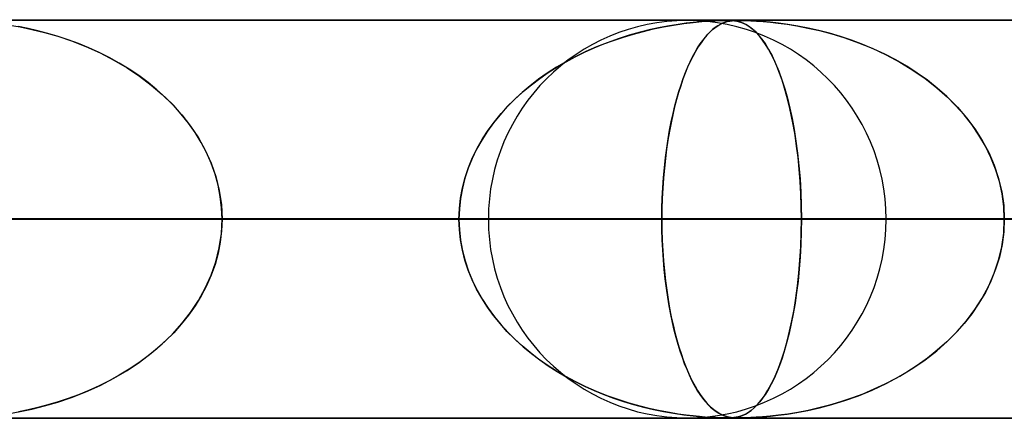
# Model space of a CAD drawing. Header units: millimetres. Extents: x -550 to 550, y -599 to 599.
# Tile 26 of 31: x 257 to 282, y 589 to 599. Entities that reach past the tile are written whole.
import ezdxf

# ---------------------------------------------------------------- set-up
doc = ezdxf.new("R2010")
doc.units = ezdxf.units.MM
doc.layers.add('HIDDEN', color=7, linetype='Continuous')
doc.layers.add('THICK', color=7, linetype='Continuous')

msp = doc.modelspace()

# ---------------------------------------------------------------- linework, layer by layer
at = {"layer": 'HIDDEN'}
for p, q in [((0, 598.99), (388.195, 598.99)), ((388.195, 598.99), (0, 598.99)), ((372.713, 598.98), (0.316, 598.98)), ((256.596, 598.866), (256.865, 598.819)), ((273.158, 598.847), (272.925, 598.803)), ((273.006, 598.819), (273.259, 598.864)), ((273.374, 598.882), (273.158, 598.847)), ((273.259, 598.864), (273.511, 598.901)), ((273.573, 598.909), (273.374, 598.882)), ((273.511, 598.901), (273.752, 598.93)), ((273.752, 598.93), (273.573, 598.909)), ((273.752, 598.93), (273.969, 598.951)), ((273.91, 598.946), (273.752, 598.93)), ((274.052, 598.958), (273.91, 598.946)), ((273.969, 598.951), (274.155, 598.965)), ((274.188, 598.967), (274.052, 598.958)), ((274.155, 598.965), (274.306, 598.973)), ((274.314, 598.973), (274.188, 598.967)), ((274.366, 598.847), (274.303, 598.803)), ((274.306, 598.973), (274.423, 598.977)), ((274.423, 598.977), (274.314, 598.973)), ((274.324, 598.819), (274.394, 598.864)), ((274.427, 598.882), (274.366, 598.847)), ((274.394, 598.864), (274.465, 598.901)), ((274.512, 598.979), (274.423, 598.977)), ((274.423, 598.977), (274.514, 598.979)), ((274.483, 598.909), (274.427, 598.882)), ((274.465, 598.901), (274.536, 598.93)), ((274.536, 598.93), (274.483, 598.909)), ((274.587, 598.98), (274.512, 598.979)), ((274.514, 598.979), (274.588, 598.98)), ((274.536, 598.93), (274.603, 598.951)), ((274.584, 598.946), (274.536, 598.93)), ((274.631, 598.958), (274.584, 598.946)), ((274.653, 598.979), (274.587, 598.98)), ((274.588, 598.98), (274.591, 598.98)), ((274.591, 598.98), (274.593, 598.98)), ((274.593, 598.98), (274.595, 598.98)), ((274.595, 598.98), (274.598, 598.98)), ((274.598, 598.98), (274.6, 598.98)), ((274.6, 598.98), (274.602, 598.98)), ((274.603, 598.951), (274.668, 598.965)), ((274.611, 598.98), (274.674, 598.979)), ((274.68, 598.967), (274.631, 598.958)), ((274.713, 598.977), (274.653, 598.979)), ((274.668, 598.965), (274.729, 598.973)), ((274.674, 598.979), (274.732, 598.976)), ((274.732, 598.973), (274.68, 598.967)), ((274.77, 598.973), (274.713, 598.977)), ((274.729, 598.973), (274.786, 598.977)), ((274.787, 598.977), (274.732, 598.973)), ((274.732, 598.976), (274.788, 598.971)), ((274.826, 598.965), (274.77, 598.973)), ((274.786, 598.977), (274.845, 598.979)), ((274.844, 598.979), (274.787, 598.977)), ((274.788, 598.971), (274.846, 598.962)), ((274.882, 598.954), (274.826, 598.965)), ((274.909, 598.98), (274.844, 598.979)), ((274.845, 598.979), (274.91, 598.98)), ((274.846, 598.962), (274.903, 598.949)), ((274.94, 598.937), (274.882, 598.954)), ((274.903, 598.949), (274.959, 598.931)), ((274.985, 598.979), (274.909, 598.98)), ((274.91, 598.98), (274.987, 598.979)), ((275.002, 598.914), (274.94, 598.937)), ((274.959, 598.931), (275.017, 598.907)), ((275.079, 598.977), (274.985, 598.979)), ((274.987, 598.979), (275.08, 598.977)), ((275.068, 598.882), (275.002, 598.914)), ((275.017, 598.907), (275.081, 598.875)), ((275.138, 598.841), (275.068, 598.882)), ((275.194, 598.973), (275.079, 598.977)), ((275.08, 598.977), (275.196, 598.973)), ((275.081, 598.875), (275.149, 598.833)), ((275.208, 598.79), (275.138, 598.841)), ((275.331, 598.965), (275.194, 598.973)), ((275.196, 598.973), (275.341, 598.965)), ((275.492, 598.954), (275.331, 598.965)), ((275.341, 598.965), (275.507, 598.953)), ((275.678, 598.937), (275.492, 598.954)), ((275.507, 598.953), (275.689, 598.936)), ((275.888, 598.914), (275.678, 598.937)), ((275.689, 598.936), (275.885, 598.914)), ((275.885, 598.914), (276.106, 598.884)), ((276.121, 598.882), (275.888, 598.914)), ((276.106, 598.884), (276.354, 598.844)), ((276.373, 598.841), (276.121, 598.882)), ((276.354, 598.844), (276.626, 598.791)), ((276.634, 598.79), (276.373, 598.841)), ((257.064, 598.778), (256.822, 598.827)), ((256.865, 598.819), (257.159, 598.757)), ((257.31, 598.721), (257.064, 598.778)), ((257.159, 598.757), (257.473, 598.679)), ((257.561, 598.655), (257.31, 598.721)), ((257.473, 598.679), (257.805, 598.582)), ((257.815, 598.579), (257.561, 598.655)), ((272.147, 598.61), (271.868, 598.521)), ((272, 598.564), (272.25, 598.64)), ((272.418, 598.686), (272.147, 598.61)), ((272.25, 598.64), (272.501, 598.707)), ((272.678, 598.75), (272.418, 598.686)), ((272.501, 598.707), (272.753, 598.767)), ((272.925, 598.803), (272.678, 598.75)), ((272.753, 598.767), (273.006, 598.819)), ((274.094, 598.61), (274.02, 598.521)), ((274.055, 598.564), (274.121, 598.64)), ((274.166, 598.686), (274.094, 598.61)), ((274.121, 598.64), (274.188, 598.707)), ((274.236, 598.75), (274.166, 598.686)), ((274.188, 598.707), (274.256, 598.767)), ((274.303, 598.803), (274.236, 598.75)), ((274.256, 598.767), (274.324, 598.819)), ((275.149, 598.833), (275.223, 598.778)), ((275.279, 598.729), (275.208, 598.79)), ((275.223, 598.778), (275.301, 598.708)), ((275.35, 598.659), (275.279, 598.729)), ((275.301, 598.708), (275.382, 598.623)), ((275.421, 598.577), (275.35, 598.659)), ((275.382, 598.623), (275.467, 598.52)), ((276.626, 598.791), (276.92, 598.725)), ((276.901, 598.729), (276.634, 598.79)), ((277.172, 598.659), (276.901, 598.729)), ((276.92, 598.725), (277.231, 598.642)), ((277.447, 598.577), (277.172, 598.659)), ((277.231, 598.642), (277.557, 598.542)), ((257.805, 598.582), (258.151, 598.466)), ((258.07, 598.494), (257.815, 598.579)), ((258.328, 598.399), (258.07, 598.494)), ((258.151, 598.466), (258.508, 598.326)), ((258.585, 598.293), (258.328, 598.399)), ((271.265, 598.291), (271.507, 598.39)), ((271.591, 598.422), (271.321, 598.315)), ((271.507, 598.39), (271.752, 598.481)), ((271.868, 598.521), (271.591, 598.422)), ((271.752, 598.481), (272, 598.564)), ((273.86, 598.291), (273.924, 598.39)), ((273.946, 598.422), (273.875, 598.315)), ((273.924, 598.39), (273.989, 598.481)), ((274.02, 598.521), (273.946, 598.422)), ((273.989, 598.481), (274.055, 598.564)), ((275.493, 598.484), (275.421, 598.577)), ((275.467, 598.52), (275.553, 598.398)), ((275.565, 598.38), (275.493, 598.484)), ((275.553, 598.398), (275.641, 598.254)), ((275.637, 598.262), (275.565, 598.38)), ((277.724, 598.484), (277.447, 598.577)), ((277.557, 598.542), (277.894, 598.422)), ((278.003, 598.38), (277.724, 598.484)), ((277.894, 598.422), (278.239, 598.281)), ((278.282, 598.262), (278.003, 598.38)), ((258.508, 598.326), (258.868, 598.164)), ((258.842, 598.176), (258.585, 598.293)), ((259.098, 598.048), (258.842, 598.176)), ((258.868, 598.164), (259.216, 597.985)), ((270.791, 598.069), (271.026, 598.184)), ((271.059, 598.199), (270.804, 598.076)), ((271.026, 598.184), (271.265, 598.291)), ((271.321, 598.315), (271.059, 598.199)), ((273.735, 598.069), (273.797, 598.184)), ((273.806, 598.199), (273.739, 598.076)), ((273.797, 598.184), (273.86, 598.291)), ((273.875, 598.315), (273.806, 598.199)), ((275.708, 598.132), (275.637, 598.262)), ((275.641, 598.254), (275.73, 598.088)), ((275.779, 597.988), (275.708, 598.132)), ((278.239, 598.281), (278.59, 598.117)), ((278.56, 598.132), (278.282, 598.262)), ((278.836, 597.988), (278.56, 598.132)), ((278.59, 598.117), (278.935, 597.932)), ((259.35, 597.908), (259.098, 598.048)), ((259.216, 597.985), (259.546, 597.79)), ((259.598, 597.758), (259.35, 597.908)), ((270.558, 597.944), (270.32, 597.804)), ((270.335, 597.813), (270.56, 597.945)), ((270.804, 598.076), (270.558, 597.944)), ((270.56, 597.945), (270.791, 598.069)), ((273.674, 597.944), (273.611, 597.804)), ((273.615, 597.813), (273.674, 597.945)), ((273.739, 598.076), (273.674, 597.944)), ((273.674, 597.945), (273.735, 598.069)), ((275.73, 598.088), (275.817, 597.903)), ((275.848, 597.831), (275.779, 597.988)), ((275.817, 597.903), (275.899, 597.704)), ((279.107, 597.831), (278.836, 597.988)), ((278.935, 597.932), (279.263, 597.733)), ((259.546, 597.79), (259.859, 597.581)), ((259.838, 597.596), (259.598, 597.758)), ((270.09, 597.657), (269.869, 597.503)), ((269.898, 597.524), (270.114, 597.673)), ((270.32, 597.804), (270.09, 597.657)), ((270.114, 597.673), (270.335, 597.813)), ((273.55, 597.657), (273.492, 597.503)), ((273.5, 597.524), (273.557, 597.673)), ((273.611, 597.804), (273.55, 597.657)), ((273.557, 597.673), (273.615, 597.813)), ((275.915, 597.661), (275.848, 597.831)), ((275.899, 597.704), (275.975, 597.491)), ((275.98, 597.477), (275.915, 597.661)), ((279.371, 597.661), (279.107, 597.831)), ((279.263, 597.733), (279.572, 597.519)), ((279.628, 597.477), (279.371, 597.661)), ((260.071, 597.424), (259.838, 597.596)), ((259.859, 597.581), (260.154, 597.358)), ((260.296, 597.241), (260.071, 597.424)), ((260.154, 597.358), (260.43, 597.122)), ((269.487, 597.199), (269.689, 597.366)), ((269.869, 597.503), (269.658, 597.341)), ((269.689, 597.366), (269.898, 597.524)), ((273.391, 597.199), (273.445, 597.366)), ((273.492, 597.503), (273.436, 597.341)), ((273.445, 597.366), (273.5, 597.524)), ((275.975, 597.491), (276.047, 597.265)), ((276.042, 597.281), (275.98, 597.477)), ((279.572, 597.519), (279.861, 597.292)), ((279.875, 597.281), (279.628, 597.477)), ((260.511, 597.047), (260.296, 597.241)), ((260.43, 597.122), (260.686, 596.873)), ((269.456, 597.172), (269.263, 596.994)), ((269.292, 597.022), (269.487, 597.199)), ((269.658, 597.341), (269.456, 597.172)), ((273.383, 597.172), (273.332, 596.994)), ((273.34, 597.022), (273.391, 597.199)), ((273.436, 597.341), (273.383, 597.172)), ((276.102, 597.072), (276.042, 597.281)), ((276.047, 597.265), (276.114, 597.027)), ((279.861, 597.292), (280.13, 597.053)), ((280.111, 597.072), (279.875, 597.281)), ((260.715, 596.842), (260.511, 597.047)), ((260.686, 596.873), (260.922, 596.609)), ((269.263, 596.994), (269.078, 596.808)), ((269.106, 596.837), (269.292, 597.022)), ((273.332, 596.994), (273.283, 596.808)), ((273.291, 596.837), (273.34, 597.022)), ((276.159, 596.849), (276.102, 597.072)), ((276.114, 597.027), (276.176, 596.777)), ((280.335, 596.849), (280.111, 597.072)), ((280.13, 597.053), (280.379, 596.802)), ((260.907, 596.626), (260.715, 596.842)), ((261.087, 596.4), (260.907, 596.626)), ((268.904, 596.613), (268.739, 596.409)), ((268.761, 596.438), (268.928, 596.642)), ((269.078, 596.808), (268.904, 596.613)), ((268.928, 596.642), (269.106, 596.837)), ((273.237, 596.613), (273.194, 596.409)), ((273.199, 596.438), (273.244, 596.642)), ((273.283, 596.808), (273.237, 596.613)), ((273.244, 596.642), (273.291, 596.837)), ((276.212, 596.613), (276.159, 596.849)), ((276.176, 596.777), (276.232, 596.515)), ((276.261, 596.364), (276.212, 596.613)), ((280.545, 596.613), (280.335, 596.849)), ((280.379, 596.802), (280.607, 596.538)), ((280.741, 596.364), (280.545, 596.613)), ((260.922, 596.609), (261.139, 596.33)), ((261.253, 596.164), (261.087, 596.4)), ((268.739, 596.409), (268.585, 596.197)), ((268.605, 596.225), (268.761, 596.438)), ((273.194, 596.409), (273.153, 596.197)), ((273.158, 596.225), (273.199, 596.438)), ((276.232, 596.515), (276.283, 596.239)), ((276.306, 596.102), (276.261, 596.364)), ((280.607, 596.538), (280.815, 596.261)), ((280.92, 596.102), (280.741, 596.364)), ((261.139, 596.33), (261.335, 596.034)), ((261.404, 595.917), (261.253, 596.164)), ((268.585, 596.197), (268.444, 595.976)), ((268.461, 596.004), (268.605, 596.225)), ((273.153, 596.197), (273.116, 595.976)), ((273.12, 596.004), (273.158, 596.225)), ((276.283, 596.239), (276.329, 595.95)), ((280.815, 596.261), (281.001, 595.969)), ((261.335, 596.034), (261.508, 595.722)), ((261.538, 595.661), (261.404, 595.917)), ((268.444, 595.976), (268.316, 595.747)), ((268.33, 595.774), (268.461, 596.004)), ((273.116, 595.976), (273.082, 595.747)), ((273.086, 595.774), (273.12, 596.004)), ((276.346, 595.828), (276.306, 596.102)), ((276.329, 595.95), (276.369, 595.647)), ((281.08, 595.828), (280.92, 596.102)), ((281.001, 595.969), (281.164, 595.664)), ((261.508, 595.722), (261.654, 595.396)), ((261.654, 595.397), (261.538, 595.661)), ((268.316, 595.747), (268.203, 595.511)), ((268.214, 595.536), (268.33, 595.774)), ((273.082, 595.747), (273.052, 595.511)), ((273.055, 595.536), (273.086, 595.774)), ((276.381, 595.542), (276.346, 595.828)), ((276.369, 595.647), (276.403, 595.331)), ((281.22, 595.542), (281.08, 595.828)), ((281.164, 595.664), (281.301, 595.345)), ((261.752, 595.124), (261.654, 595.397)), ((261.654, 595.396), (261.772, 595.058)), ((268.203, 595.511), (268.105, 595.269)), ((268.113, 595.291), (268.214, 595.536)), ((273.052, 595.511), (273.026, 595.269)), ((273.028, 595.291), (273.055, 595.536)), ((276.411, 595.245), (276.381, 595.542)), ((281.338, 595.245), (281.22, 595.542)), ((268.105, 595.269), (268.023, 595.021)), ((268.028, 595.039), (268.113, 595.291)), ((273.026, 595.269), (273.004, 595.021)), ((273.006, 595.039), (273.028, 595.291)), ((276.403, 595.331), (276.43, 595.006)), ((276.435, 594.94), (276.411, 595.245)), ((281.301, 595.345), (281.411, 595.016)), ((281.432, 594.94), (281.338, 595.245)), ((261.828, 594.846), (261.752, 595.124)), ((261.772, 595.058), (261.858, 594.708)), ((268.023, 595.021), (267.959, 594.768)), ((267.962, 594.781), (268.028, 595.039)), ((273.004, 595.021), (272.987, 594.768)), ((272.988, 594.781), (273.006, 595.039)), ((276.43, 595.006), (276.45, 594.672)), ((276.452, 594.628), (276.435, 594.94)), ((281.411, 595.016), (281.491, 594.68)), ((281.5, 594.628), (281.432, 594.94)), ((261.884, 594.564), (261.828, 594.846)), ((261.858, 594.708), (261.911, 594.351)), ((267.959, 594.768), (267.912, 594.511)), ((267.913, 594.52), (267.962, 594.781)), ((272.975, 594.52), (272.988, 594.781)), ((272.987, 594.768), (272.975, 594.511)), ((276.45, 594.672), (276.462, 594.334)), ((281.491, 594.68), (281.54, 594.337)), ((261.917, 594.279), (261.884, 594.564)), ((267.884, 594.256), (267.913, 594.52)), ((267.912, 594.511), (267.884, 594.251)), ((272.967, 594.256), (272.975, 594.52)), ((272.975, 594.511), (272.967, 594.251)), ((276.462, 594.311), (276.452, 594.628)), ((281.542, 594.311), (281.5, 594.628)), ((261.911, 594.351), (261.929, 593.99)), ((261.929, 593.99), (261.917, 594.279)), ((267.874, 593.99), (267.884, 594.256)), ((267.884, 594.251), (267.874, 593.99)), ((272.965, 593.99), (272.967, 594.256)), ((272.967, 594.251), (272.965, 593.99)), ((276.462, 594.334), (276.466, 593.99)), ((276.466, 593.99), (276.462, 594.311)), ((281.54, 594.337), (281.556, 593.99)), ((281.556, 593.99), (281.542, 594.311)), ((5, 593.99), (276.466, 593.99)), ((267.874, 593.99), (5, 593.99)), ((276.466, 593.99), (5, 593.99)), ((5, 593.99), (267.874, 593.99)), ((5, 593.99), (296.093, 593.99)), ((287.502, 593.99), (5, 593.99)), ((296.093, 593.99), (5, 593.99)), ((5, 593.99), (287.502, 593.99)), ((5, 593.99), (315.719, 593.99)), ((307.128, 593.99), (5, 593.99)), ((315.719, 593.99), (5, 593.99)), ((5, 593.99), (307.128, 593.99)), ((5, 593.99), (335.346, 593.99)), ((326.755, 593.99), (5, 593.99)), ((335.346, 593.99), (5, 593.99)), ((5, 593.99), (326.755, 593.99)), ((5, 593.99), (354.973, 593.99)), ((346.382, 593.99), (5, 593.99)), ((354.973, 593.99), (5, 593.99)), ((5, 593.99), (346.382, 593.99)), ((5, 593.99), (374.599, 593.99)), ((366.008, 593.99), (5, 593.99)), ((374.599, 593.99), (5, 593.99)), ((5, 593.99), (366.008, 593.99)), ((268.61, 593.99), (233.709, 593.99)), ((233.709, 593.99), (268.61, 593.99)), ((242.301, 593.99), (278.59, 593.99)), ((278.59, 593.99), (242.301, 593.99)), ((291.41, 593.99), (253.337, 593.99)), ((253.337, 593.99), (291.41, 593.99)), ((256.838, 593.99), (267.874, 593.99)), ((267.874, 593.99), (256.838, 593.99)), ((261.911, 593.629), (261.929, 593.99)), ((261.929, 593.99), (261.917, 593.701)), ((261.929, 593.99), (301.39, 593.99)), ((301.39, 593.99), (261.929, 593.99)), ((272.965, 593.99), (261.929, 593.99)), ((261.929, 593.99), (272.965, 593.99)), ((267.884, 593.729), (267.874, 593.99)), ((267.874, 593.99), (267.884, 593.724)), ((272.965, 593.99), (272.967, 593.724)), ((314.21, 593.99), (272.965, 593.99)), ((272.967, 593.733), (272.965, 593.99)), ((272.965, 593.99), (314.21, 593.99)), ((276.461, 593.643), (276.466, 593.99)), ((276.466, 593.99), (276.462, 593.669)), ((276.466, 593.99), (287.502, 593.99)), ((287.502, 593.99), (276.466, 593.99)), ((281.54, 593.643), (281.556, 593.99)), ((281.556, 593.99), (281.542, 593.669)), ((261.917, 593.701), (261.884, 593.416)), ((267.912, 593.469), (267.884, 593.729)), ((267.884, 593.724), (267.913, 593.46)), ((272.974, 593.476), (272.967, 593.733)), ((272.967, 593.724), (272.975, 593.46)), ((276.462, 593.669), (276.452, 593.352)), ((281.542, 593.669), (281.5, 593.352)), ((261.884, 593.416), (261.828, 593.133)), ((261.858, 593.272), (261.911, 593.629)), ((267.959, 593.212), (267.912, 593.469)), ((267.913, 593.46), (267.962, 593.199)), ((272.986, 593.223), (272.974, 593.476)), ((272.975, 593.46), (272.988, 593.199)), ((276.449, 593.3), (276.461, 593.643)), ((281.491, 593.3), (281.54, 593.643)), ((261.772, 592.922), (261.858, 593.272)), ((268.023, 592.959), (267.959, 593.212)), ((267.962, 593.199), (268.028, 592.941)), ((273.003, 592.973), (272.986, 593.223)), ((272.988, 593.199), (273.006, 592.941)), ((276.429, 592.964), (276.449, 593.3)), ((276.452, 593.352), (276.435, 593.04)), ((281.411, 592.964), (281.491, 593.3)), ((281.5, 593.352), (281.432, 593.04)), ((261.654, 592.584), (261.772, 592.922)), ((261.828, 593.133), (261.752, 592.856)), ((268.105, 592.711), (268.023, 592.959)), ((268.028, 592.941), (268.113, 592.689)), ((273.024, 592.729), (273.003, 592.973)), ((273.006, 592.941), (273.028, 592.689)), ((276.402, 592.635), (276.429, 592.964)), ((276.435, 593.04), (276.411, 592.735)), ((281.301, 592.635), (281.411, 592.964)), ((281.432, 593.04), (281.338, 592.735)), ((261.752, 592.856), (261.654, 592.583)), ((268.203, 592.469), (268.105, 592.711)), ((268.113, 592.689), (268.214, 592.443)), ((273.049, 592.49), (273.024, 592.729)), ((273.028, 592.689), (273.055, 592.443)), ((276.411, 592.735), (276.381, 592.438)), ((281.338, 592.735), (281.22, 592.438)), ((261.508, 592.258), (261.654, 592.584)), ((261.654, 592.583), (261.538, 592.319)), ((268.316, 592.233), (268.203, 592.469)), ((268.214, 592.443), (268.33, 592.206)), ((273.079, 592.257), (273.049, 592.49)), ((273.055, 592.443), (273.086, 592.206)), ((276.381, 592.438), (276.346, 592.152)), ((276.367, 592.316), (276.402, 592.635)), ((281.22, 592.438), (281.08, 592.152)), ((281.164, 592.316), (281.301, 592.635)), ((261.335, 591.946), (261.508, 592.258)), ((261.538, 592.319), (261.404, 592.063)), ((268.444, 592.004), (268.316, 592.233)), ((268.33, 592.206), (268.461, 591.976)), ((273.112, 592.03), (273.079, 592.257)), ((273.086, 592.206), (273.12, 591.976)), ((276.326, 592.011), (276.367, 592.316)), ((281.001, 592.011), (281.164, 592.316)), ((261.139, 591.65), (261.335, 591.946)), ((261.404, 592.063), (261.253, 591.816)), ((268.585, 591.783), (268.444, 592.004)), ((268.461, 591.976), (268.605, 591.755)), ((273.148, 591.811), (273.112, 592.03)), ((273.12, 591.976), (273.158, 591.755)), ((276.28, 591.719), (276.326, 592.011)), ((276.346, 592.152), (276.306, 591.878)), ((280.815, 591.719), (281.001, 592.011)), ((281.08, 592.152), (280.92, 591.878)), ((261.253, 591.816), (261.087, 591.58)), ((268.739, 591.57), (268.585, 591.783)), ((268.605, 591.755), (268.761, 591.542)), ((273.188, 591.601), (273.148, 591.811)), ((273.158, 591.755), (273.199, 591.542)), ((276.227, 591.442), (276.28, 591.719)), ((276.306, 591.878), (276.261, 591.616)), ((280.607, 591.442), (280.815, 591.719)), ((280.92, 591.878), (280.741, 591.616)), ((261.087, 591.58), (260.907, 591.354)), ((260.922, 591.371), (261.139, 591.65)), ((268.904, 591.367), (268.739, 591.57)), ((268.761, 591.542), (268.928, 591.338)), ((273.23, 591.398), (273.188, 591.601)), ((273.199, 591.542), (273.244, 591.338)), ((276.17, 591.178), (276.227, 591.442)), ((276.261, 591.616), (276.212, 591.367)), ((280.379, 591.178), (280.607, 591.442)), ((280.741, 591.616), (280.545, 591.367)), ((260.686, 591.107), (260.922, 591.371)), ((260.907, 591.354), (260.715, 591.138)), ((269.078, 591.172), (268.904, 591.367)), ((268.928, 591.338), (269.106, 591.143)), ((273.275, 591.205), (273.23, 591.398)), ((273.244, 591.338), (273.291, 591.143)), ((273.323, 591.02), (273.275, 591.205)), ((276.107, 590.927), (276.17, 591.178)), ((276.212, 591.367), (276.159, 591.131)), ((280.13, 590.927), (280.379, 591.178)), ((280.545, 591.367), (280.335, 591.131)), ((260.511, 590.933), (260.296, 590.739)), ((260.43, 590.858), (260.686, 591.107)), ((260.715, 591.138), (260.511, 590.933)), ((269.263, 590.986), (269.078, 591.172)), ((269.106, 591.143), (269.292, 590.958)), ((269.456, 590.808), (269.263, 590.986)), ((269.292, 590.958), (269.487, 590.781)), ((273.291, 591.143), (273.34, 590.958)), ((273.373, 590.843), (273.323, 591.02)), ((273.34, 590.958), (273.391, 590.781)), ((276.159, 591.131), (276.102, 590.908)), ((280.335, 591.131), (280.111, 590.908)), ((260.296, 590.739), (260.071, 590.556)), ((260.154, 590.622), (260.43, 590.858)), ((269.658, 590.639), (269.456, 590.808)), ((269.487, 590.781), (269.689, 590.614)), ((273.425, 590.675), (273.373, 590.843)), ((273.391, 590.781), (273.445, 590.614)), ((275.966, 590.461), (276.039, 590.688)), ((276.042, 590.699), (275.98, 590.503)), ((276.039, 590.688), (276.107, 590.927)), ((276.102, 590.908), (276.042, 590.699)), ((279.572, 590.461), (279.861, 590.688)), ((279.875, 590.699), (279.628, 590.503)), ((279.861, 590.688), (280.13, 590.927)), ((280.111, 590.908), (279.875, 590.699)), ((260.071, 590.556), (259.838, 590.384)), ((259.859, 590.399), (260.154, 590.622)), ((269.869, 590.477), (269.658, 590.639)), ((269.689, 590.614), (269.898, 590.456)), ((270.09, 590.323), (269.869, 590.477)), ((269.898, 590.456), (270.114, 590.307)), ((273.479, 590.514), (273.425, 590.675)), ((273.445, 590.614), (273.5, 590.456)), ((273.536, 590.36), (273.479, 590.514)), ((273.5, 590.456), (273.557, 590.307)), ((275.887, 590.247), (275.966, 590.461)), ((275.98, 590.503), (275.915, 590.319)), ((279.263, 590.247), (279.572, 590.461)), ((279.628, 590.503), (279.371, 590.319)), ((259.216, 589.995), (259.546, 590.19)), ((259.598, 590.222), (259.35, 590.072)), ((259.546, 590.19), (259.859, 590.399)), ((259.838, 590.384), (259.598, 590.222)), ((270.32, 590.176), (270.09, 590.323)), ((270.114, 590.307), (270.335, 590.167)), ((273.595, 590.213), (273.536, 590.36)), ((273.557, 590.307), (273.615, 590.167)), ((273.656, 590.073), (273.595, 590.213)), ((275.804, 590.048), (275.887, 590.247)), ((275.915, 590.319), (275.848, 590.149)), ((278.935, 590.048), (279.263, 590.247)), ((279.371, 590.319), (279.107, 590.149)), ((258.868, 589.816), (259.216, 589.995)), ((259.35, 590.072), (259.098, 589.932)), ((270.558, 590.036), (270.32, 590.176)), ((270.335, 590.167), (270.56, 590.035)), ((270.804, 589.904), (270.558, 590.036)), ((270.56, 590.035), (270.791, 589.911)), ((273.615, 590.167), (273.674, 590.035)), ((273.72, 589.941), (273.656, 590.073)), ((273.674, 590.035), (273.735, 589.911)), ((273.785, 589.817), (273.72, 589.941)), ((275.779, 589.992), (275.708, 589.848)), ((275.716, 589.863), (275.804, 590.048)), ((275.848, 590.149), (275.779, 589.992)), ((278.836, 589.992), (278.56, 589.848)), ((278.59, 589.863), (278.935, 590.048)), ((279.107, 590.149), (278.836, 589.992)), ((258.508, 589.654), (258.868, 589.816)), ((258.842, 589.804), (258.585, 589.687)), ((259.098, 589.932), (258.842, 589.804)), ((270.791, 589.911), (271.026, 589.796)), ((271.059, 589.781), (270.804, 589.904)), ((271.026, 589.796), (271.265, 589.689)), ((271.321, 589.665), (271.059, 589.781)), ((273.735, 589.911), (273.797, 589.796)), ((273.853, 589.701), (273.785, 589.817)), ((273.797, 589.796), (273.86, 589.689)), ((273.923, 589.592), (273.853, 589.701)), ((275.537, 589.558), (275.626, 589.699)), ((275.637, 589.718), (275.565, 589.6)), ((275.626, 589.699), (275.716, 589.863)), ((275.708, 589.848), (275.637, 589.718)), ((277.894, 589.558), (278.239, 589.699)), ((278.282, 589.718), (278.003, 589.6)), ((278.239, 589.699), (278.59, 589.863)), ((278.56, 589.848), (278.282, 589.718)), ((257.805, 589.398), (258.151, 589.514)), ((258.07, 589.486), (257.815, 589.401)), ((258.328, 589.581), (258.07, 589.486)), ((258.151, 589.514), (258.508, 589.654)), ((258.585, 589.687), (258.328, 589.581)), ((271.265, 589.689), (271.507, 589.59)), ((271.591, 589.558), (271.321, 589.665)), ((271.507, 589.59), (271.752, 589.499)), ((271.868, 589.459), (271.591, 589.558)), ((271.752, 589.499), (272, 589.416)), ((272.147, 589.37), (271.868, 589.459)), ((273.86, 589.689), (273.924, 589.59)), ((273.994, 589.492), (273.923, 589.592)), ((273.924, 589.59), (273.989, 589.499)), ((273.989, 589.499), (274.055, 589.416)), ((274.067, 589.401), (273.994, 589.492)), ((275.493, 589.496), (275.421, 589.403)), ((275.45, 589.438), (275.537, 589.558)), ((275.565, 589.6), (275.493, 589.496)), ((277.724, 589.496), (277.447, 589.403)), ((277.557, 589.438), (277.894, 589.558)), ((278.003, 589.6), (277.724, 589.496)), ((257.064, 589.202), (256.822, 589.153)), ((256.865, 589.161), (257.159, 589.223)), ((257.31, 589.259), (257.064, 589.202)), ((257.159, 589.223), (257.473, 589.301)), ((257.561, 589.325), (257.31, 589.259)), ((257.473, 589.301), (257.805, 589.398)), ((257.815, 589.401), (257.561, 589.325)), ((272, 589.416), (272.25, 589.34)), ((272.418, 589.294), (272.147, 589.37)), ((272.25, 589.34), (272.501, 589.273)), ((272.678, 589.23), (272.418, 589.294)), ((272.501, 589.273), (272.753, 589.213)), ((272.925, 589.177), (272.678, 589.23)), ((272.753, 589.213), (273.006, 589.161)), ((274.055, 589.416), (274.121, 589.34)), ((274.139, 589.321), (274.067, 589.401)), ((274.121, 589.34), (274.188, 589.273)), ((274.209, 589.254), (274.139, 589.321)), ((274.188, 589.273), (274.256, 589.213)), ((274.276, 589.197), (274.209, 589.254)), ((274.256, 589.213), (274.324, 589.161)), ((275.206, 589.189), (275.284, 589.255)), ((275.279, 589.251), (275.208, 589.19)), ((275.35, 589.321), (275.279, 589.251)), ((275.284, 589.255), (275.365, 589.338)), ((275.421, 589.403), (275.35, 589.321)), ((275.365, 589.338), (275.45, 589.438)), ((276.626, 589.189), (276.92, 589.255)), ((276.901, 589.251), (276.634, 589.19)), ((277.172, 589.321), (276.901, 589.251)), ((276.92, 589.255), (277.231, 589.338)), ((277.447, 589.403), (277.172, 589.321)), ((277.231, 589.338), (277.557, 589.438)), ((388.195, 588.99), (0, 588.99)), ((0, 588.99), (388.195, 588.99)), ((0.316, 589), (274.588, 589)), ((0.316, 589), (294.213, 589)), ((0.316, 589), (313.838, 589)), ((0.316, 589), (333.463, 589)), ((0.316, 589), (353.087, 589)), ((0.316, 589), (372.712, 589)), ((0.316, 589), (372.713, 589)), ((256.596, 589.114), (256.865, 589.161)), ((273.158, 589.133), (272.925, 589.177)), ((273.006, 589.161), (273.259, 589.116)), ((273.374, 589.098), (273.158, 589.133)), ((273.259, 589.116), (273.511, 589.079)), ((273.573, 589.071), (273.374, 589.098)), ((273.511, 589.079), (273.752, 589.05)), ((273.752, 589.05), (273.573, 589.071)), ((273.91, 589.034), (273.752, 589.05)), ((273.752, 589.05), (273.969, 589.029)), ((274.052, 589.022), (273.91, 589.034)), ((273.969, 589.029), (274.155, 589.015)), ((274.188, 589.013), (274.052, 589.022)), ((274.155, 589.015), (274.306, 589.007)), ((274.314, 589.007), (274.188, 589.013)), ((274.34, 589.15), (274.276, 589.197)), ((274.306, 589.007), (274.423, 589.003)), ((274.423, 589.003), (274.314, 589.007)), ((274.324, 589.161), (274.394, 589.116)), ((274.401, 589.112), (274.34, 589.15)), ((274.394, 589.116), (274.465, 589.079)), ((274.458, 589.082), (274.401, 589.112)), ((274.512, 589.001), (274.423, 589.003)), ((274.423, 589.003), (274.514, 589.001)), ((274.512, 589.058), (274.458, 589.082)), ((274.465, 589.079), (274.536, 589.05)), ((274.562, 589.041), (274.512, 589.058)), ((274.587, 589), (274.512, 589.001)), ((274.514, 589.001), (274.588, 589)), ((274.536, 589.05), (274.603, 589.029)), ((274.608, 589.028), (274.562, 589.041)), ((274.653, 589.001), (274.587, 589)), ((274.588, 589), (274.654, 589.001)), ((274.603, 589.029), (274.668, 589.015)), ((274.655, 589.018), (274.608, 589.028)), ((274.713, 589.003), (274.653, 589.001)), ((274.654, 589.001), (274.714, 589.003)), ((274.705, 589.01), (274.655, 589.018)), ((274.668, 589.015), (274.729, 589.007)), ((274.757, 589.005), (274.705, 589.01)), ((274.77, 589.007), (274.713, 589.003)), ((274.714, 589.003), (274.771, 589.008)), ((274.729, 589.007), (274.786, 589.003)), ((274.812, 589.002), (274.757, 589.005)), ((274.826, 589.015), (274.77, 589.007)), ((274.771, 589.008), (274.829, 589.015)), ((274.786, 589.003), (274.845, 589.001)), ((274.871, 589), (274.812, 589.002)), ((274.882, 589.026), (274.826, 589.015)), ((274.829, 589.015), (274.887, 589.027)), ((274.845, 589.001), (274.91, 589)), ((274.94, 589.043), (274.882, 589.026)), ((274.887, 589.027), (274.944, 589.044)), ((274.893, 589), (274.89, 589)), ((274.896, 589), (274.893, 589)), ((274.899, 589), (274.896, 589)), ((274.903, 589), (274.899, 589)), ((274.906, 589), (274.903, 589)), ((274.909, 589), (274.906, 589)), ((274.985, 589.001), (274.909, 589)), ((274.91, 589), (274.987, 589.001)), ((275.002, 589.066), (274.94, 589.043)), ((274.944, 589.044), (275.002, 589.066)), ((275.079, 589.003), (274.985, 589.001)), ((274.987, 589.001), (275.08, 589.003)), ((275.068, 589.098), (275.002, 589.066)), ((275.002, 589.066), (275.064, 589.096)), ((275.064, 589.096), (275.132, 589.136)), ((275.138, 589.139), (275.068, 589.098)), ((275.194, 589.007), (275.079, 589.003)), ((275.08, 589.003), (275.196, 589.008)), ((275.132, 589.136), (275.206, 589.189)), ((275.208, 589.19), (275.138, 589.139)), ((275.331, 589.015), (275.194, 589.007)), ((275.196, 589.008), (275.341, 589.015)), ((275.492, 589.026), (275.331, 589.015)), ((275.341, 589.015), (275.507, 589.027)), ((275.678, 589.043), (275.492, 589.026)), ((275.507, 589.027), (275.689, 589.044)), ((275.888, 589.066), (275.678, 589.043)), ((275.689, 589.044), (275.885, 589.066)), ((275.885, 589.066), (276.106, 589.096)), ((276.121, 589.098), (275.888, 589.066)), ((276.106, 589.096), (276.354, 589.136)), ((276.373, 589.139), (276.121, 589.098)), ((276.354, 589.136), (276.626, 589.189)), ((276.634, 589.19), (276.373, 589.139))]:
    msp.add_line(p, q, dxfattribs=at)
for start, end in [(0, 180), (180, 0)]:
    msp.add_arc((273.6, 593.99), 4.99, start, end, dxfattribs=at)
at = {"layer": 'THICK'}
for p, q in [((-506, 599), (506, 599)), ((506, 594), (-506, 594))]:
    msp.add_line(p, q, dxfattribs=at)

doc.saveas('drawing.dxf')
